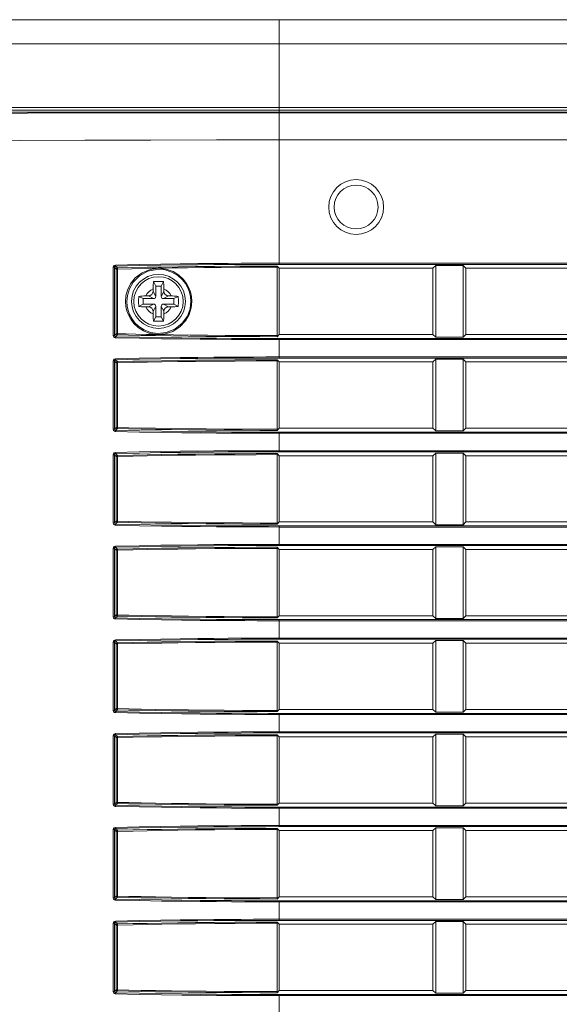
# Model space of a CAD drawing. Header units: millimetres. Extents: x 3925 to 5043, y -86 to 778.
# Tile 95 of 113: x 4676 to 4700, y 320 to 365. Entities that reach past the tile are written whole.
import ezdxf

# ---------------------------------------------------------------- set-up
doc = ezdxf.new("R2010")
doc.units = ezdxf.units.MM
doc.header["$LTSCALE"] = 46.255
for name, color, linetype in [('85-1A626G050DXF_CONTINUOUS_LINE', 7, 'CONTINUOUS'), ('H30-LEFT-COVDXF_CONTINUOUS_LINE', 7, 'CONTINUOUS'), ('H30K-TOP-COVDXF_CONTINUOUS_LINE', 7, 'CONTINUOUS')]:
    doc.layers.add(name, color=color, linetype=linetype)

msp = doc.modelspace()

# ---------------------------------------------------------------- linework, layer by layer
at = {"layer": '85-1A626G050DXF_CONTINUOUS_LINE', "color": 7, "linetype": 'Continuous', "lineweight": 0}
for p, q in [((4681.7869, 352.882), (4681.6873, 353.0813)), ((4682.0369, 352.882), (4682.1366, 353.0813)), ((4681.6619, 352.7549), (4681.6619, 352.632)), ((4681.7869, 352.407), (4681.6619, 352.632)), ((4681.7869, 352.882), (4681.7869, 352.407)), ((4682.0369, 352.882), (4681.7869, 352.882)), ((4682.0369, 352.407), (4682.0369, 352.882)), ((4682.0369, 352.407), (4682.1619, 352.632)), ((4682.1619, 352.7549), (4682.1619, 352.632)), ((4681.2119, 352.307), (4681.0126, 352.4067)), ((4681.2119, 352.307), (4681.2119, 352.057)), ((4681.6869, 352.307), (4681.2119, 352.307)), ((4681.3391, 352.432), (4681.4619, 352.432)), ((4681.6869, 352.307), (4681.4619, 352.432)), ((4682.1369, 352.307), (4682.3619, 352.432)), ((4682.6119, 352.307), (4682.1369, 352.307)), ((4682.4847, 352.432), (4682.3619, 352.432)), ((4682.6119, 352.307), (4682.8112, 352.4067)), ((4682.6119, 352.057), (4682.6119, 352.307)), ((4681.2119, 352.057), (4681.0126, 351.9574)), ((4681.2119, 352.057), (4681.6869, 352.057)), ((4681.3391, 351.932), (4681.4619, 351.932)), ((4681.6869, 352.057), (4681.4619, 351.932)), ((4681.7869, 351.957), (4681.6619, 351.732)), ((4681.6619, 351.6092), (4681.6619, 351.732)), ((4681.7869, 351.957), (4681.7869, 351.482)), ((4682.0369, 351.482), (4682.0369, 351.957)), ((4682.0369, 351.957), (4682.1619, 351.732)), ((4682.1369, 352.057), (4682.6119, 352.057)), ((4682.1369, 352.057), (4682.3619, 351.932)), ((4682.1619, 351.6092), (4682.1619, 351.732)), ((4682.4847, 351.932), (4682.3619, 351.932)), ((4682.6119, 352.057), (4682.8112, 351.9574)), ((4681.7869, 351.482), (4681.6873, 351.2828)), ((4681.7869, 351.482), (4682.0369, 351.482)), ((4682.0369, 351.482), (4682.1366, 351.2828))]:
    msp.add_line(p, q, dxfattribs=at)
for points in [[(4681.6619, 352.7549), (4681.6627, 352.8152), (4681.6646, 352.867), (4681.6673, 352.9117), (4681.6704, 352.9509), (4681.6739, 352.9863), (4681.6778, 353.0192), (4681.6823, 353.0508), (4681.6873, 353.0813)], [(4681.6873, 353.0813), (4681.7615, 353.0854), (4681.8364, 353.0878), (4681.9119, 353.0886)], [(4681.9119, 353.0886), (4681.9874, 353.0878), (4682.0624, 353.0854), (4682.1366, 353.0813)], [(4682.1366, 353.0813), (4682.1416, 353.0505), (4682.1461, 353.0186), (4682.15, 352.9854), (4682.1535, 352.9499), (4682.1567, 352.9106), (4682.1593, 352.8661), (4682.1612, 352.8146), (4682.1619, 352.7549)], [(4681.0126, 351.9574), (4681.009, 352.0213), (4681.0067, 352.0855), (4681.0055, 352.1498), (4681.0055, 352.2142), (4681.0067, 352.2786), (4681.009, 352.3428), (4681.0126, 352.4067)], [(4681.0126, 352.4067), (4681.0855, 352.4175), (4681.1653, 352.4254), (4681.2505, 352.4304), (4681.3391, 352.432)], [(4682.4847, 352.432), (4682.5559, 352.431), (4682.6251, 352.4278), (4682.6912, 352.4226), (4682.7535, 352.4155), (4682.8112, 352.4067)], [(4682.8112, 352.4067), (4682.8148, 352.3428), (4682.8172, 352.2786), (4682.8184, 352.2142), (4682.8184, 352.1498), (4682.8172, 352.0855), (4682.8148, 352.0213), (4682.8112, 351.9574)], [(4681.3391, 351.932), (4681.268, 351.9331), (4681.1988, 351.9363), (4681.1326, 351.9415), (4681.0704, 351.9485), (4681.0126, 351.9574)], [(4682.8112, 351.9574), (4682.7383, 351.9466), (4682.6586, 351.9386), (4682.5733, 351.9337), (4682.4847, 351.932)], [(4681.6873, 351.2828), (4681.6823, 351.3136), (4681.6778, 351.3455), (4681.6738, 351.3787), (4681.6703, 351.4142), (4681.6672, 351.4535), (4681.6646, 351.498), (4681.6627, 351.5495), (4681.6619, 351.6092)], [(4681.9119, 351.2755), (4681.8364, 351.2763), (4681.7615, 351.2787), (4681.6873, 351.2828)], [(4682.1366, 351.2828), (4682.0624, 351.2787), (4681.9874, 351.2763), (4681.9119, 351.2755)], [(4682.1619, 351.6092), (4682.1612, 351.5489), (4682.1592, 351.4971), (4682.1566, 351.4524), (4682.1535, 351.4132), (4682.1499, 351.3778), (4682.146, 351.3449), (4682.1415, 351.3133), (4682.1366, 351.2828)]]:
    msp.add_lwpolyline(points, dxfattribs=at)
msp.add_circle((4681.9119, 352.182), 1.125, dxfattribs=at)
for centre, radius, start, end in [((4681.9119, 352.182), 0.625, 113.57818, 156.42182), ((4681.4619, 352.632), 0.2, 270, 0), ((4681.9119, 352.182), 0.625, 23.57818, 66.42182), ((4682.3619, 352.632), 0.2, 180, 270), ((4681.6869, 352.407), 0.1, 270, 0), ((4682.1369, 352.407), 0.1, 180, 270), ((4681.9119, 352.182), 0.625, 203.57818, 246.42182), ((4681.4619, 351.732), 0.2, 0, 90), ((4681.6869, 351.957), 0.1, 0, 90), ((4682.1369, 351.957), 0.1, 90, 180), ((4681.9119, 352.182), 0.625, 293.57818, 336.42182), ((4682.3619, 351.732), 0.2, 90, 180)]:
    msp.add_arc(centre, radius, start, end, dxfattribs=at)
at = {"layer": 'H30-LEFT-COVDXF_CONTINUOUS_LINE', "color": 7, "linetype": 'Continuous', "lineweight": 0}
for p, q in [((4687.4119, 353.8708), (4687.4119, 360.7971)), ((4687.4119, 360.7773), (4835.4119, 360.7773)), ((4687.4119, 359.5366), (4835.4119, 359.5366)), ((4679.8492, 350.6262), (4679.8492, 353.7379)), ((4679.8492, 353.7379), (4679.9085, 353.7379)), ((4679.9085, 350.6262), (4679.9085, 353.7379)), ((4679.9085, 353.7379), (4679.9894, 353.657)), ((4679.9558, 353.7899), (4680.0391, 353.7066)), ((4679.9894, 353.657), (4679.9894, 350.7071)), ((4679.9894, 353.657), (4680.0488, 353.657)), ((4680.0488, 353.657), (4680.0488, 350.7071)), ((4687.3145, 353.7895), (4687.4119, 353.692)), ((4687.3199, 350.6242), (4687.3199, 353.7399)), ((4687.4119, 353.9205), (4835.4119, 353.9205)), ((4687.4119, 353.8708), (4835.4119, 353.8708)), ((4687.4119, 350.672), (4687.4119, 353.692)), ((4694.4119, 353.692), (4687.4119, 353.692)), ((4694.5347, 353.8148), (4694.4119, 353.692)), ((4694.4119, 353.692), (4694.4119, 350.672)), ((4694.5347, 350.5493), (4694.5347, 353.8148)), ((4694.5347, 353.8148), (4695.7891, 353.8148)), ((4695.7891, 353.8148), (4695.7891, 350.5493)), ((4695.9119, 353.692), (4695.7891, 353.8148)), ((4695.9119, 350.672), (4695.9119, 353.692)), ((4710.4119, 353.692), (4695.9119, 353.692)), ((4679.9085, 350.6262), (4679.8492, 350.6262)), ((4679.9085, 350.6262), (4679.9894, 350.7071)), ((4679.9559, 350.5743), (4680.0391, 350.6575)), ((4679.9894, 350.7071), (4680.0488, 350.7071)), ((4687.4119, 350.672), (4687.3145, 350.5746)), ((4687.4119, 350.672), (4694.4119, 350.672)), ((4687.4119, 349.6008), (4687.4119, 350.4933)), ((4835.4119, 350.4933), (4687.4119, 350.4933)), ((4835.4119, 350.4436), (4687.4119, 350.4436)), ((4694.4119, 350.672), (4694.5347, 350.5493)), ((4695.7891, 350.5493), (4694.5347, 350.5493)), ((4695.7891, 350.5493), (4695.9119, 350.672)), ((4695.9119, 350.672), (4710.4119, 350.672)), ((4679.8492, 346.3562), (4679.8492, 349.4679)), ((4679.8492, 349.4679), (4679.9085, 349.4679)), ((4679.9085, 346.3562), (4679.9085, 349.4679)), ((4679.9085, 349.4679), (4679.9894, 349.387)), ((4679.9558, 349.5199), (4680.0391, 349.4366)), ((4687.3145, 349.5195), (4687.4119, 349.422)), ((4687.3199, 346.3542), (4687.3199, 349.4699)), ((4687.4119, 349.6505), (4835.4119, 349.6505)), ((4687.4119, 349.6008), (4835.4119, 349.6008)), ((4694.5347, 349.5448), (4694.4119, 349.422)), ((4694.5347, 346.2793), (4694.5347, 349.5448)), ((4694.5347, 349.5448), (4695.7891, 349.5448)), ((4695.7891, 349.5448), (4695.7891, 346.2793)), ((4695.9119, 349.422), (4695.7891, 349.5448)), ((4679.9894, 349.387), (4679.9894, 346.4371)), ((4679.9894, 349.387), (4680.0488, 349.387)), ((4680.0488, 349.387), (4680.0488, 346.4371)), ((4687.4119, 346.402), (4687.4119, 349.422)), ((4694.4119, 349.422), (4687.4119, 349.422)), ((4694.4119, 349.422), (4694.4119, 346.402)), ((4695.9119, 346.402), (4695.9119, 349.422)), ((4710.4119, 349.422), (4695.9119, 349.422)), ((4679.9085, 346.3562), (4679.8492, 346.3562)), ((4679.9085, 346.3562), (4679.9894, 346.4371)), ((4679.9559, 346.3043), (4680.0391, 346.3875)), ((4679.9894, 346.4371), (4680.0488, 346.4371)), ((4687.4119, 346.402), (4687.3145, 346.3046)), ((4687.4119, 346.402), (4694.4119, 346.402)), ((4694.4119, 346.402), (4694.5347, 346.2793)), ((4695.7891, 346.2793), (4695.9119, 346.402)), ((4695.9119, 346.402), (4710.4119, 346.402)), ((4687.4119, 345.3308), (4687.4119, 346.2233)), ((4835.4119, 346.2233), (4687.4119, 346.2233)), ((4835.4119, 346.1736), (4687.4119, 346.1736)), ((4695.7891, 346.2793), (4694.5347, 346.2793)), ((4679.8492, 342.0862), (4679.8492, 345.1979)), ((4679.8492, 345.1979), (4679.9085, 345.1979)), ((4679.9085, 342.0862), (4679.9085, 345.1979)), ((4679.9085, 345.1979), (4679.9894, 345.117)), ((4679.9558, 345.2499), (4680.0391, 345.1666)), ((4679.9894, 345.117), (4679.9894, 342.1671)), ((4679.9894, 345.117), (4680.0488, 345.117)), ((4680.0488, 345.117), (4680.0488, 342.1671)), ((4687.3145, 345.2495), (4687.4119, 345.152)), ((4687.3199, 342.0842), (4687.3199, 345.1999)), ((4687.4119, 345.3805), (4835.4119, 345.3805)), ((4687.4119, 345.3308), (4835.4119, 345.3308)), ((4687.4119, 342.132), (4687.4119, 345.152)), ((4694.4119, 345.152), (4687.4119, 345.152)), ((4694.5347, 345.2748), (4694.4119, 345.152)), ((4694.4119, 345.152), (4694.4119, 342.132)), ((4694.5347, 342.0093), (4694.5347, 345.2748)), ((4694.5347, 345.2748), (4695.7891, 345.2748)), ((4695.7891, 345.2748), (4695.7891, 342.0093)), ((4695.9119, 345.152), (4695.7891, 345.2748)), ((4695.9119, 342.132), (4695.9119, 345.152)), ((4710.4119, 345.152), (4695.9119, 345.152)), ((4679.9085, 342.0862), (4679.8492, 342.0862)), ((4679.9085, 342.0862), (4679.9894, 342.1671)), ((4679.9559, 342.0343), (4680.0391, 342.1175)), ((4679.9894, 342.1671), (4680.0488, 342.1671)), ((4687.4119, 342.132), (4687.3145, 342.0346)), ((4687.4119, 342.132), (4694.4119, 342.132)), ((4687.4119, 341.0608), (4687.4119, 341.9533)), ((4835.4119, 341.9533), (4687.4119, 341.9533)), ((4835.4119, 341.9036), (4687.4119, 341.9036)), ((4694.4119, 342.132), (4694.5347, 342.0093)), ((4695.7891, 342.0093), (4694.5347, 342.0093)), ((4695.7891, 342.0093), (4695.9119, 342.132)), ((4695.9119, 342.132), (4710.4119, 342.132)), ((4679.9558, 340.9799), (4680.0391, 340.8966)), ((4687.3145, 340.9795), (4687.4119, 340.882)), ((4687.4119, 341.1105), (4835.4119, 341.1105)), ((4687.4119, 341.0608), (4835.4119, 341.0608)), ((4694.5347, 341.0048), (4694.4119, 340.882)), ((4694.5347, 337.7393), (4694.5347, 341.0048)), ((4694.5347, 341.0048), (4695.7891, 341.0048)), ((4695.7891, 341.0048), (4695.7891, 337.7393)), ((4695.9119, 340.882), (4695.7891, 341.0048)), ((4679.8492, 337.8162), (4679.8492, 340.9279)), ((4679.8492, 340.9279), (4679.9085, 340.9279)), ((4679.9085, 337.8162), (4679.9085, 340.9279)), ((4679.9085, 340.9279), (4679.9894, 340.847)), ((4679.9894, 340.847), (4679.9894, 337.8971)), ((4679.9894, 340.847), (4680.0488, 340.847)), ((4680.0488, 340.847), (4680.0488, 337.8971)), ((4687.3199, 337.8142), (4687.3199, 340.9299)), ((4687.4119, 337.862), (4687.4119, 340.882)), ((4694.4119, 340.882), (4687.4119, 340.882)), ((4694.4119, 340.882), (4694.4119, 337.862)), ((4695.9119, 337.862), (4695.9119, 340.882)), ((4710.4119, 340.882), (4695.9119, 340.882)), ((4679.9085, 337.8162), (4679.8492, 337.8162)), ((4679.9085, 337.8162), (4679.9894, 337.8971)), ((4679.9559, 337.7643), (4680.0391, 337.8475)), ((4679.9894, 337.8971), (4680.0488, 337.8971)), ((4687.4119, 337.862), (4687.3145, 337.7646)), ((4687.4119, 337.862), (4694.4119, 337.862)), ((4694.4119, 337.862), (4694.5347, 337.7393)), ((4695.7891, 337.7393), (4695.9119, 337.862)), ((4695.9119, 337.862), (4710.4119, 337.862)), ((4687.4119, 336.7908), (4687.4119, 337.6833)), ((4835.4119, 337.6833), (4687.4119, 337.6833)), ((4835.4119, 337.6336), (4687.4119, 337.6336)), ((4695.7891, 337.7393), (4694.5347, 337.7393)), ((4679.8492, 333.5462), (4679.8492, 336.6579)), ((4679.8492, 336.6579), (4679.9085, 336.6579)), ((4679.9085, 333.5462), (4679.9085, 336.6579)), ((4679.9085, 336.6579), (4679.9894, 336.577)), ((4679.9558, 336.7099), (4680.0391, 336.6266)), ((4679.9894, 336.577), (4679.9894, 333.6271)), ((4679.9894, 336.577), (4680.0488, 336.577)), ((4680.0488, 336.577), (4680.0488, 333.6271)), ((4687.3145, 336.7095), (4687.4119, 336.612)), ((4687.3199, 333.5442), (4687.3199, 336.6599)), ((4687.4119, 336.8405), (4835.4119, 336.8405)), ((4687.4119, 336.7908), (4835.4119, 336.7908)), ((4687.4119, 333.592), (4687.4119, 336.612)), ((4694.4119, 336.612), (4687.4119, 336.612)), ((4694.5347, 336.7348), (4694.4119, 336.612)), ((4694.4119, 336.612), (4694.4119, 333.592)), ((4694.5347, 333.4693), (4694.5347, 336.7348)), ((4694.5347, 336.7348), (4695.7891, 336.7348)), ((4695.7891, 336.7348), (4695.7891, 333.4693)), ((4695.9119, 336.612), (4695.7891, 336.7348)), ((4695.9119, 333.592), (4695.9119, 336.612)), ((4710.4119, 336.612), (4695.9119, 336.612)), ((4679.9085, 333.5462), (4679.8492, 333.5462)), ((4679.9085, 333.5462), (4679.9894, 333.6271)), ((4679.9559, 333.4943), (4680.0391, 333.5775)), ((4679.9894, 333.6271), (4680.0488, 333.6271)), ((4687.4119, 333.592), (4687.3145, 333.4946)), ((4687.4119, 333.592), (4694.4119, 333.592)), ((4687.4119, 332.5208), (4687.4119, 333.4133)), ((4835.4119, 333.4133), (4687.4119, 333.4133)), ((4835.4119, 333.3636), (4687.4119, 333.3636)), ((4694.4119, 333.592), (4694.5347, 333.4693)), ((4695.7891, 333.4693), (4694.5347, 333.4693)), ((4695.7891, 333.4693), (4695.9119, 333.592)), ((4695.9119, 333.592), (4710.4119, 333.592)), ((4679.9558, 332.4399), (4680.0391, 332.3566)), ((4687.3145, 332.4395), (4687.4119, 332.342)), ((4687.4119, 332.5705), (4835.4119, 332.5705)), ((4687.4119, 332.5208), (4835.4119, 332.5208)), ((4694.5347, 332.4648), (4694.4119, 332.342)), ((4694.5347, 329.1993), (4694.5347, 332.4648)), ((4694.5347, 332.4648), (4695.7891, 332.4648)), ((4695.7891, 332.4648), (4695.7891, 329.1993)), ((4695.9119, 332.342), (4695.7891, 332.4648)), ((4679.8492, 329.2762), (4679.8492, 332.3879)), ((4679.8492, 332.3879), (4679.9085, 332.3879)), ((4679.9085, 329.2762), (4679.9085, 332.3879)), ((4679.9085, 332.3879), (4679.9894, 332.307)), ((4679.9894, 332.307), (4679.9894, 329.3571)), ((4679.9894, 332.307), (4680.0488, 332.307)), ((4680.0488, 332.307), (4680.0488, 329.3571)), ((4687.3199, 329.2742), (4687.3199, 332.3899)), ((4687.4119, 329.322), (4687.4119, 332.342)), ((4694.4119, 332.342), (4687.4119, 332.342)), ((4694.4119, 332.342), (4694.4119, 329.322)), ((4695.9119, 329.322), (4695.9119, 332.342)), ((4710.4119, 332.342), (4695.9119, 332.342)), ((4679.9085, 329.2762), (4679.8492, 329.2762)), ((4679.9085, 329.2762), (4679.9894, 329.3571)), ((4679.9559, 329.2243), (4680.0391, 329.3075)), ((4679.9894, 329.3571), (4680.0488, 329.3571)), ((4687.4119, 329.322), (4687.3145, 329.2246)), ((4687.4119, 329.322), (4694.4119, 329.322)), ((4694.4119, 329.322), (4694.5347, 329.1993)), ((4695.7891, 329.1993), (4695.9119, 329.322)), ((4695.9119, 329.322), (4710.4119, 329.322)), ((4687.4119, 328.2508), (4687.4119, 329.1433)), ((4835.4119, 329.1433), (4687.4119, 329.1433)), ((4835.4119, 329.0936), (4687.4119, 329.0936)), ((4695.7891, 329.1993), (4694.5347, 329.1993)), ((4679.8492, 325.0062), (4679.8492, 328.1179)), ((4679.8492, 328.1179), (4679.9085, 328.1179)), ((4679.9085, 325.0062), (4679.9085, 328.1179)), ((4679.9085, 328.1179), (4679.9894, 328.037)), ((4679.9558, 328.1699), (4680.0391, 328.0866)), ((4679.9894, 328.037), (4679.9894, 325.0871)), ((4679.9894, 328.037), (4680.0488, 328.037)), ((4680.0488, 328.037), (4680.0488, 325.0871)), ((4687.3145, 328.1695), (4687.4119, 328.072)), ((4687.3199, 325.0042), (4687.3199, 328.1199)), ((4687.4119, 328.3005), (4835.4119, 328.3005)), ((4687.4119, 328.2508), (4835.4119, 328.2508)), ((4687.4119, 325.052), (4687.4119, 328.072)), ((4694.4119, 328.072), (4687.4119, 328.072)), ((4694.5347, 328.1948), (4694.4119, 328.072)), ((4694.4119, 328.072), (4694.4119, 325.052)), ((4694.5347, 324.9293), (4694.5347, 328.1948)), ((4694.5347, 328.1948), (4695.7891, 328.1948)), ((4695.7891, 328.1948), (4695.7891, 324.9293)), ((4695.9119, 328.072), (4695.7891, 328.1948)), ((4695.9119, 325.052), (4695.9119, 328.072)), ((4710.4119, 328.072), (4695.9119, 328.072)), ((4679.9085, 325.0062), (4679.8492, 325.0062)), ((4679.9085, 325.0062), (4679.9894, 325.0871)), ((4679.9559, 324.9543), (4680.0391, 325.0375)), ((4679.9894, 325.0871), (4680.0488, 325.0871)), ((4687.4119, 325.052), (4687.3145, 324.9546)), ((4687.4119, 325.052), (4694.4119, 325.052)), ((4687.4119, 323.9808), (4687.4119, 324.8733)), ((4835.4119, 324.8733), (4687.4119, 324.8733)), ((4835.4119, 324.8236), (4687.4119, 324.8236)), ((4694.4119, 325.052), (4694.5347, 324.9293)), ((4695.7891, 324.9293), (4694.5347, 324.9293)), ((4695.7891, 324.9293), (4695.9119, 325.052)), ((4695.9119, 325.052), (4710.4119, 325.052)), ((4679.9558, 323.8999), (4680.0391, 323.8166)), ((4687.3145, 323.8995), (4687.4119, 323.802)), ((4687.4119, 324.0305), (4835.4119, 324.0305)), ((4687.4119, 323.9808), (4835.4119, 323.9808)), ((4694.5347, 323.9248), (4694.4119, 323.802)), ((4694.5347, 320.6593), (4694.5347, 323.9248)), ((4694.5347, 323.9248), (4695.7891, 323.9248)), ((4695.7891, 323.9248), (4695.7891, 320.6593)), ((4695.9119, 323.802), (4695.7891, 323.9248)), ((4679.8492, 320.7362), (4679.8492, 323.8479)), ((4679.8492, 323.8479), (4679.9085, 323.8479)), ((4679.9085, 323.8479), (4679.9894, 323.767)), ((4679.9085, 320.7362), (4679.9085, 323.8479)), ((4679.9894, 323.767), (4679.9894, 320.8171)), ((4679.9894, 323.767), (4680.0488, 323.767)), ((4680.0488, 323.767), (4680.0488, 320.8171)), ((4687.3199, 320.7342), (4687.3199, 323.8499)), ((4687.4119, 320.782), (4687.4119, 323.802)), ((4694.4119, 323.802), (4687.4119, 323.802)), ((4694.4119, 323.802), (4694.4119, 320.782)), ((4695.9119, 320.782), (4695.9119, 323.802)), ((4710.4119, 323.802), (4695.9119, 323.802)), ((4679.9085, 320.7362), (4679.9894, 320.8171)), ((4679.9559, 320.6843), (4680.0391, 320.7675)), ((4679.9894, 320.8171), (4680.0488, 320.8171)), ((4687.4119, 320.782), (4687.3145, 320.6846)), ((4687.4119, 320.782), (4694.4119, 320.782)), ((4694.4119, 320.782), (4694.5347, 320.6593)), ((4695.7891, 320.6593), (4695.9119, 320.782)), ((4695.9119, 320.782), (4710.4119, 320.782)), ((4679.9085, 320.7362), (4679.8492, 320.7362)), ((4687.4119, 319.7108), (4687.4119, 320.6033)), ((4835.4119, 320.6033), (4687.4119, 320.6033)), ((4835.4119, 320.5536), (4687.4119, 320.5536)), ((4695.7891, 320.6593), (4694.5347, 320.6593))]:
    msp.add_line(p, q, dxfattribs=at)
for points in [[(4673.4719, 360.7384), (4675.953, 360.756), (4678.824, 360.7671), (4681.7259, 360.7733), (4684.6262, 360.7764), (4687.4119, 360.7773)], [(4672.9673, 359.5011), (4675.5678, 359.5168), (4678.5613, 359.5271), (4681.5676, 359.5329), (4684.5556, 359.5358), (4687.4119, 359.5366)], [(4679.8492, 353.7379), (4679.859, 353.7818), (4679.8887, 353.8189), (4679.9463, 353.8395)], [(4679.9085, 353.7379), (4679.913, 353.7602), (4679.9275, 353.7792), (4679.9558, 353.7899)], [(4679.9463, 353.8395), (4681.0322, 353.8629), (4682.0137, 353.8802), (4682.9012, 353.893), (4683.7028, 353.9022), (4684.4271, 353.9088), (4685.0837, 353.9135), (4685.6786, 353.9166), (4686.2315, 353.9187), (4686.7949, 353.92), (4687.4119, 353.9205)], [(4679.9558, 353.7899), (4679.9514, 353.7983), (4679.9479, 353.8162), (4679.9463, 353.8395)], [(4679.9558, 353.7899), (4681.04, 353.8133), (4682.0201, 353.8306), (4682.9064, 353.8433), (4683.707, 353.8526), (4684.4304, 353.8592), (4685.0862, 353.8638), (4685.6805, 353.867), (4686.2327, 353.8691), (4686.7955, 353.8704), (4687.4119, 353.8708)], [(4680.0391, 353.7066), (4680.0145, 353.6997), (4679.9963, 353.6816), (4679.9894, 353.657)], [(4687.3145, 353.7895), (4686.3589, 353.7878), (4685.3925, 353.7837), (4684.4641, 353.7771), (4683.5928, 353.7686), (4682.7851, 353.7585), (4682.0498, 353.7474), (4681.3899, 353.7358), (4680.7418, 353.7227), (4680.0391, 353.7066)], [(4680.0391, 353.7066), (4680.0435, 353.6985), (4680.0471, 353.6805), (4680.0488, 353.657)], [(4681.9003, 353.6931), (4681.2986, 353.6842), (4680.6987, 353.6719), (4680.0488, 353.657)], [(4680.4113, 352.182), (4680.4317, 352.4299), (4680.5025, 352.6991), (4680.6378, 352.9778), (4680.8557, 353.2523), (4681.1628, 353.4881), (4681.5303, 353.6411), (4681.9003, 353.6931)], [(4680.4703, 352.182), (4680.4959, 352.4551), (4680.5863, 352.7531), (4680.7617, 353.0582), (4681.0463, 353.3452), (4681.4307, 353.5551), (4681.8392, 353.64), (4682.2085, 353.6156), (4682.5256, 353.5146), (4682.7854, 353.3638), (4682.989, 353.1844), (4683.1422, 352.9915), (4683.2514, 352.7961), (4683.3239, 352.6055), (4683.3692, 352.4067), (4683.3865, 352.182)], [(4687.3199, 353.7399), (4686.4705, 353.7385), (4685.6089, 353.7352), (4684.7712, 353.7299), (4683.9753, 353.723), (4683.2278, 353.7146), (4682.534, 353.7052), (4681.9003, 353.6931)], [(4681.9003, 353.6931), (4682.2672, 353.6525), (4682.5808, 353.541), (4682.8371, 353.3833), (4683.0379, 353.1992), (4683.1891, 353.003), (4683.2972, 352.8051), (4683.3692, 352.6119), (4683.4143, 352.4101), (4683.4316, 352.182)], [(4687.3145, 353.7895), (4687.3183, 353.7728), (4687.3199, 353.7399)], [(4681.8747, 350.6722), (4681.5242, 350.7247), (4681.2264, 350.841), (4680.9832, 350.9984), (4680.7921, 351.1792), (4680.6474, 351.371), (4680.5437, 351.5635), (4680.4734, 351.7533), (4680.4285, 351.9542), (4680.4113, 352.182)], [(4683.3865, 352.182), (4683.3474, 351.8458), (4683.226, 351.5158), (4682.9969, 351.1881), (4682.6588, 350.9178), (4682.2647, 350.7607), (4681.8835, 350.722), (4681.5449, 350.7727), (4681.2572, 350.8852), (4681.0224, 351.0375), (4680.8378, 351.2123), (4680.6982, 351.3979), (4680.598, 351.584), (4680.5302, 351.7675), (4680.4869, 351.9617), (4680.4703, 352.182)], [(4683.4316, 352.182), (4683.4019, 351.8836), (4683.311, 351.5905), (4683.1437, 351.2949), (4682.8897, 351.0228), (4682.5651, 350.8156), (4682.212, 350.6997), (4681.8747, 350.6722)], [(4679.9461, 350.5246), (4679.9033, 350.5358), (4679.8678, 350.5671), (4679.8492, 350.6262)], [(4679.9558, 350.5742), (4679.9346, 350.5801), (4679.9173, 350.5961), (4679.9085, 350.6262)], [(4687.4119, 350.4436), (4686.9174, 350.4439), (4686.4028, 350.4449), (4685.8433, 350.4467), (4685.2303, 350.4497), (4684.5544, 350.4543), (4683.8058, 350.4608), (4682.9753, 350.4702), (4682.0562, 350.4832), (4681.0428, 350.5009), (4679.9461, 350.5246)], [(4679.9463, 350.5246), (4679.9479, 350.5478), (4679.9514, 350.5657), (4679.9558, 350.5742)], [(4687.4119, 350.4933), (4686.9179, 350.4936), (4686.4039, 350.4945), (4685.8449, 350.4964), (4685.2327, 350.4994), (4684.5575, 350.5039), (4683.8098, 350.5105), (4682.9804, 350.5198), (4682.0625, 350.5328), (4681.0506, 350.5506), (4679.9559, 350.5743)], [(4679.9894, 350.7071), (4679.9963, 350.6825), (4680.0145, 350.6644), (4680.0391, 350.6575)], [(4680.0391, 350.6575), (4680.0435, 350.6656), (4680.0471, 350.6836), (4680.0488, 350.7071)], [(4680.0391, 350.6575), (4680.5485, 350.6456), (4681.1187, 350.6336), (4681.7687, 350.6214), (4682.4908, 350.6098), (4683.2641, 350.5993), (4684.071, 350.5905), (4684.8967, 350.5836), (4685.7248, 350.5787), (4686.5336, 350.5758), (4687.3145, 350.5746)], [(4680.0488, 350.7071), (4680.4435, 350.6978), (4680.8741, 350.6884), (4681.3497, 350.6789), (4681.8747, 350.6722)], [(4681.8747, 350.6722), (4682.5896, 350.658), (4683.3515, 350.6479), (4684.1441, 350.6395), (4684.9535, 350.6328), (4685.7642, 350.6281), (4686.5554, 350.6253), (4687.3199, 350.6242)], [(4687.3199, 350.6242), (4687.3183, 350.5913), (4687.3145, 350.5746)], [(4679.8492, 349.4679), (4679.859, 349.5118), (4679.8887, 349.5489), (4679.9463, 349.5695)], [(4679.9085, 349.4679), (4679.913, 349.4902), (4679.9275, 349.5092), (4679.9558, 349.5199)], [(4679.9463, 349.5695), (4681.0322, 349.5929), (4682.0137, 349.6102), (4682.9012, 349.623), (4683.7028, 349.6322), (4684.4271, 349.6388), (4685.0837, 349.6435), (4685.6786, 349.6466), (4686.2315, 349.6487), (4686.7949, 349.65), (4687.4119, 349.6505)], [(4679.9558, 349.5199), (4679.9514, 349.5283), (4679.9479, 349.5462), (4679.9463, 349.5695)], [(4679.9558, 349.5199), (4681.04, 349.5433), (4682.0201, 349.5606), (4682.9064, 349.5733), (4683.707, 349.5826), (4684.4304, 349.5892), (4685.0862, 349.5938), (4685.6805, 349.597), (4686.2327, 349.5991), (4686.7955, 349.6004), (4687.4119, 349.6008)], [(4687.3145, 349.5195), (4686.3589, 349.5178), (4685.3925, 349.5137), (4684.4641, 349.5071), (4683.5928, 349.4986), (4682.7851, 349.4885), (4682.0498, 349.4774), (4681.3899, 349.4658), (4680.7418, 349.4527), (4680.0391, 349.4366)], [(4687.3199, 349.4699), (4686.365, 349.4682), (4685.399, 349.4641), (4684.4709, 349.4575), (4683.6, 349.449), (4682.7926, 349.4389), (4682.0578, 349.4278), (4681.3983, 349.4161), (4680.7508, 349.4031), (4680.0488, 349.387)], [(4687.3145, 349.5195), (4687.3183, 349.5028), (4687.3199, 349.4699)], [(4680.0391, 349.4366), (4680.0145, 349.4297), (4679.9963, 349.4116), (4679.9894, 349.387)], [(4680.0391, 349.4366), (4680.0435, 349.4285), (4680.0471, 349.4105), (4680.0488, 349.387)], [(4679.9461, 346.2546), (4679.9033, 346.2658), (4679.8678, 346.2971), (4679.8492, 346.3562)], [(4679.9558, 346.3042), (4679.9346, 346.3101), (4679.9173, 346.3261), (4679.9085, 346.3562)], [(4679.9894, 346.4371), (4679.9963, 346.4125), (4680.0145, 346.3944), (4680.0391, 346.3875)], [(4680.0391, 346.3875), (4680.0435, 346.3956), (4680.0471, 346.4136), (4680.0488, 346.4371)], [(4680.0391, 346.3875), (4680.5485, 346.3756), (4681.1187, 346.3636), (4681.7687, 346.3514), (4682.4908, 346.3398), (4683.2641, 346.3293), (4684.071, 346.3205), (4684.8967, 346.3136), (4685.7248, 346.3087), (4686.5336, 346.3058), (4687.3145, 346.3046)], [(4680.0488, 346.4371), (4680.5578, 346.4252), (4681.1275, 346.4132), (4681.7771, 346.401), (4682.4988, 346.3894), (4683.2717, 346.3789), (4684.0782, 346.3701), (4684.9035, 346.3632), (4685.7312, 346.3583), (4686.5394, 346.3554), (4687.3199, 346.3542)], [(4687.3199, 346.3542), (4687.3183, 346.3213), (4687.3145, 346.3046)], [(4687.4119, 346.1736), (4686.9174, 346.1739), (4686.4028, 346.1749), (4685.8433, 346.1767), (4685.2303, 346.1797), (4684.5544, 346.1843), (4683.8058, 346.1908), (4682.9753, 346.2002), (4682.0562, 346.2132), (4681.0428, 346.2309), (4679.9461, 346.2546)], [(4679.9463, 346.2546), (4679.9479, 346.2778), (4679.9514, 346.2957), (4679.9558, 346.3042)], [(4687.4119, 346.2233), (4686.9179, 346.2236), (4686.4039, 346.2245), (4685.8449, 346.2264), (4685.2327, 346.2294), (4684.5575, 346.2339), (4683.8098, 346.2405), (4682.9804, 346.2498), (4682.0625, 346.2628), (4681.0506, 346.2806), (4679.9559, 346.3043)], [(4679.8492, 345.1979), (4679.859, 345.2418), (4679.8887, 345.2789), (4679.9463, 345.2995)], [(4679.9085, 345.1979), (4679.913, 345.2202), (4679.9275, 345.2392), (4679.9558, 345.2499)], [(4679.9463, 345.2995), (4681.0322, 345.3229), (4682.0137, 345.3402), (4682.9012, 345.353), (4683.7028, 345.3622), (4684.4271, 345.3688), (4685.0837, 345.3735), (4685.6786, 345.3766), (4686.2315, 345.3787), (4686.7949, 345.38), (4687.4119, 345.3805)], [(4679.9558, 345.2499), (4679.9514, 345.2583), (4679.9479, 345.2762), (4679.9463, 345.2995)], [(4679.9558, 345.2499), (4681.04, 345.2733), (4682.0201, 345.2906), (4682.9064, 345.3033), (4683.707, 345.3126), (4684.4304, 345.3192), (4685.0862, 345.3238), (4685.6805, 345.327), (4686.2327, 345.3291), (4686.7955, 345.3304), (4687.4119, 345.3308)], [(4680.0391, 345.1666), (4680.0145, 345.1597), (4679.9963, 345.1416), (4679.9894, 345.117)], [(4687.3145, 345.2495), (4686.3589, 345.2478), (4685.3925, 345.2437), (4684.4641, 345.2371), (4683.5928, 345.2286), (4682.7851, 345.2185), (4682.0498, 345.2074), (4681.3899, 345.1958), (4680.7418, 345.1827), (4680.0391, 345.1666)], [(4680.0391, 345.1666), (4680.0435, 345.1585), (4680.0471, 345.1405), (4680.0488, 345.117)], [(4687.3199, 345.1999), (4686.365, 345.1982), (4685.399, 345.1941), (4684.4709, 345.1875), (4683.6, 345.179), (4682.7926, 345.1689), (4682.0578, 345.1578), (4681.3983, 345.1461), (4680.7508, 345.1331), (4680.0488, 345.117)], [(4687.3145, 345.2495), (4687.3183, 345.2328), (4687.3199, 345.1999)], [(4679.9461, 341.9846), (4679.9033, 341.9958), (4679.8678, 342.0271), (4679.8492, 342.0862)], [(4679.9558, 342.0342), (4679.9346, 342.0401), (4679.9173, 342.0561), (4679.9085, 342.0862)], [(4687.4119, 341.9036), (4686.9174, 341.9039), (4686.4028, 341.9049), (4685.8433, 341.9067), (4685.2303, 341.9097), (4684.5544, 341.9143), (4683.8058, 341.9208), (4682.9753, 341.9302), (4682.0562, 341.9432), (4681.0428, 341.9609), (4679.9461, 341.9846)], [(4679.9463, 341.9846), (4679.9479, 342.0078), (4679.9514, 342.0257), (4679.9558, 342.0342)], [(4687.4119, 341.9533), (4686.9179, 341.9536), (4686.4039, 341.9545), (4685.8449, 341.9564), (4685.2327, 341.9594), (4684.5575, 341.9639), (4683.8098, 341.9705), (4682.9804, 341.9798), (4682.0625, 341.9928), (4681.0506, 342.0106), (4679.9559, 342.0343)], [(4679.9894, 342.1671), (4679.9963, 342.1425), (4680.0145, 342.1244), (4680.0391, 342.1175)], [(4680.0391, 342.1175), (4680.0435, 342.1256), (4680.0471, 342.1436), (4680.0488, 342.1671)], [(4680.0391, 342.1175), (4680.5485, 342.1056), (4681.1187, 342.0936), (4681.7687, 342.0814), (4682.4908, 342.0698), (4683.2641, 342.0593), (4684.071, 342.0505), (4684.8967, 342.0436), (4685.7248, 342.0387), (4686.5336, 342.0358), (4687.3145, 342.0346)], [(4680.0488, 342.1671), (4680.5578, 342.1552), (4681.1275, 342.1432), (4681.7771, 342.131), (4682.4988, 342.1194), (4683.2717, 342.1089), (4684.0782, 342.1001), (4684.9035, 342.0932), (4685.7312, 342.0883), (4686.5394, 342.0854), (4687.3199, 342.0842)], [(4687.3199, 342.0842), (4687.3183, 342.0513), (4687.3145, 342.0346)], [(4679.8492, 340.9279), (4679.859, 340.9718), (4679.8887, 341.0089), (4679.9463, 341.0295)], [(4679.9085, 340.9279), (4679.913, 340.9502), (4679.9275, 340.9692), (4679.9558, 340.9799)], [(4679.9463, 341.0295), (4681.0322, 341.0529), (4682.0137, 341.0702), (4682.9012, 341.083), (4683.7028, 341.0922), (4684.4271, 341.0988), (4685.0837, 341.1035), (4685.6786, 341.1066), (4686.2315, 341.1087), (4686.7949, 341.11), (4687.4119, 341.1105)], [(4679.9558, 340.9799), (4679.9514, 340.9883), (4679.9479, 341.0062), (4679.9463, 341.0295)], [(4679.9558, 340.9799), (4681.04, 341.0033), (4682.0201, 341.0206), (4682.9064, 341.0333), (4683.707, 341.0426), (4684.4304, 341.0492), (4685.0862, 341.0538), (4685.6805, 341.057), (4686.2327, 341.0591), (4686.7955, 341.0604), (4687.4119, 341.0608)], [(4687.3145, 340.9795), (4686.3589, 340.9778), (4685.3925, 340.9737), (4684.4641, 340.9671), (4683.5928, 340.9586), (4682.7851, 340.9485), (4682.0498, 340.9374), (4681.3899, 340.9258), (4680.7418, 340.9127), (4680.0391, 340.8966)], [(4687.3145, 340.9795), (4687.3183, 340.9628), (4687.3199, 340.9299)], [(4680.0391, 340.8966), (4680.0145, 340.8897), (4679.9963, 340.8716), (4679.9894, 340.847)], [(4680.0391, 340.8966), (4680.0435, 340.8885), (4680.0471, 340.8705), (4680.0488, 340.847)], [(4687.3199, 340.9299), (4686.365, 340.9282), (4685.399, 340.9241), (4684.4709, 340.9175), (4683.6, 340.909), (4682.7926, 340.8989), (4682.0578, 340.8878), (4681.3983, 340.8761), (4680.7508, 340.8631), (4680.0488, 340.847)], [(4679.9461, 337.7146), (4679.9033, 337.7258), (4679.8678, 337.7571), (4679.8492, 337.8162)], [(4679.9558, 337.7642), (4679.9346, 337.7701), (4679.9173, 337.7861), (4679.9085, 337.8162)], [(4679.9894, 337.8971), (4679.9963, 337.8725), (4680.0145, 337.8544), (4680.0391, 337.8475)], [(4680.0391, 337.8475), (4680.0435, 337.8556), (4680.0471, 337.8736), (4680.0488, 337.8971)], [(4680.0391, 337.8475), (4680.5485, 337.8356), (4681.1187, 337.8236), (4681.7687, 337.8114), (4682.4908, 337.7998), (4683.2641, 337.7893), (4684.071, 337.7805), (4684.8967, 337.7736), (4685.7248, 337.7687), (4686.5336, 337.7658), (4687.3145, 337.7646)], [(4680.0488, 337.8971), (4680.5578, 337.8852), (4681.1275, 337.8732), (4681.7771, 337.861), (4682.4988, 337.8494), (4683.2717, 337.8389), (4684.0782, 337.8301), (4684.9035, 337.8232), (4685.7312, 337.8183), (4686.5394, 337.8154), (4687.3199, 337.8142)], [(4687.3199, 337.8142), (4687.3183, 337.7813), (4687.3145, 337.7646)], [(4687.4119, 337.6336), (4686.9174, 337.6339), (4686.4028, 337.6349), (4685.8433, 337.6367), (4685.2303, 337.6397), (4684.5544, 337.6443), (4683.8058, 337.6508), (4682.9753, 337.6602), (4682.0562, 337.6732), (4681.0428, 337.6909), (4679.9461, 337.7146)], [(4679.9463, 337.7146), (4679.9479, 337.7378), (4679.9514, 337.7557), (4679.9558, 337.7642)], [(4687.4119, 337.6833), (4686.9179, 337.6836), (4686.4039, 337.6845), (4685.8449, 337.6864), (4685.2327, 337.6894), (4684.5575, 337.6939), (4683.8098, 337.7005), (4682.9804, 337.7098), (4682.0625, 337.7228), (4681.0506, 337.7406), (4679.9559, 337.7643)], [(4679.8492, 336.6579), (4679.859, 336.7018), (4679.8887, 336.7389), (4679.9463, 336.7595)], [(4679.9085, 336.6579), (4679.913, 336.6802), (4679.9275, 336.6992), (4679.9558, 336.7099)], [(4679.9463, 336.7595), (4681.0322, 336.7829), (4682.0137, 336.8002), (4682.9012, 336.813), (4683.7028, 336.8222), (4684.4271, 336.8288), (4685.0837, 336.8335), (4685.6786, 336.8366), (4686.2315, 336.8387), (4686.7949, 336.84), (4687.4119, 336.8405)], [(4679.9558, 336.7099), (4679.9514, 336.7183), (4679.9479, 336.7362), (4679.9463, 336.7595)], [(4679.9558, 336.7099), (4681.04, 336.7333), (4682.0201, 336.7506), (4682.9064, 336.7633), (4683.707, 336.7726), (4684.4304, 336.7792), (4685.0862, 336.7838), (4685.6805, 336.787), (4686.2327, 336.7891), (4686.7955, 336.7904), (4687.4119, 336.7908)], [(4680.0391, 336.6266), (4680.0145, 336.6197), (4679.9963, 336.6016), (4679.9894, 336.577)], [(4687.3145, 336.7095), (4686.3589, 336.7078), (4685.3925, 336.7037), (4684.4641, 336.6971), (4683.5928, 336.6886), (4682.7851, 336.6785), (4682.0498, 336.6674), (4681.3899, 336.6558), (4680.7418, 336.6427), (4680.0391, 336.6266)], [(4680.0391, 336.6266), (4680.0435, 336.6185), (4680.0471, 336.6005), (4680.0488, 336.577)], [(4687.3199, 336.6599), (4686.365, 336.6582), (4685.399, 336.6541), (4684.4709, 336.6475), (4683.6, 336.639), (4682.7926, 336.6289), (4682.0578, 336.6178), (4681.3983, 336.6061), (4680.7508, 336.5931), (4680.0488, 336.577)], [(4687.3145, 336.7095), (4687.3183, 336.6928), (4687.3199, 336.6599)], [(4679.9461, 333.4446), (4679.9033, 333.4558), (4679.8678, 333.4871), (4679.8492, 333.5462)], [(4679.9558, 333.4942), (4679.9346, 333.5001), (4679.9173, 333.5161), (4679.9085, 333.5462)], [(4687.4119, 333.3636), (4686.9174, 333.3639), (4686.4028, 333.3649), (4685.8433, 333.3667), (4685.2303, 333.3697), (4684.5544, 333.3743), (4683.8058, 333.3808), (4682.9753, 333.3902), (4682.0562, 333.4032), (4681.0428, 333.4209), (4679.9461, 333.4446)], [(4679.9463, 333.4446), (4679.9479, 333.4678), (4679.9514, 333.4857), (4679.9558, 333.4942)], [(4687.4119, 333.4133), (4686.9179, 333.4136), (4686.4039, 333.4145), (4685.8449, 333.4164), (4685.2327, 333.4194), (4684.5575, 333.4239), (4683.8098, 333.4305), (4682.9804, 333.4398), (4682.0625, 333.4528), (4681.0506, 333.4706), (4679.9559, 333.4943)], [(4679.9894, 333.6271), (4679.9963, 333.6025), (4680.0145, 333.5844), (4680.0391, 333.5775)], [(4680.0391, 333.5775), (4680.0435, 333.5856), (4680.0471, 333.6036), (4680.0488, 333.6271)], [(4680.0391, 333.5775), (4680.5485, 333.5656), (4681.1187, 333.5536), (4681.7687, 333.5414), (4682.4908, 333.5298), (4683.2641, 333.5193), (4684.071, 333.5105), (4684.8967, 333.5036), (4685.7248, 333.4987), (4686.5336, 333.4958), (4687.3145, 333.4946)], [(4680.0488, 333.6271), (4680.5578, 333.6152), (4681.1275, 333.6032), (4681.7771, 333.591), (4682.4988, 333.5794), (4683.2717, 333.5689), (4684.0782, 333.5601), (4684.9035, 333.5532), (4685.7312, 333.5483), (4686.5394, 333.5454), (4687.3199, 333.5442)], [(4687.3199, 333.5442), (4687.3183, 333.5113), (4687.3145, 333.4946)], [(4679.8492, 332.3879), (4679.859, 332.4318), (4679.8887, 332.4689), (4679.9463, 332.4895)], [(4679.9085, 332.3879), (4679.913, 332.4102), (4679.9275, 332.4292), (4679.9558, 332.4399)], [(4679.9463, 332.4895), (4681.0322, 332.5129), (4682.0137, 332.5302), (4682.9012, 332.543), (4683.7028, 332.5522), (4684.4271, 332.5588), (4685.0837, 332.5635), (4685.6786, 332.5666), (4686.2315, 332.5687), (4686.7949, 332.57), (4687.4119, 332.5705)], [(4679.9558, 332.4399), (4679.9514, 332.4483), (4679.9479, 332.4662), (4679.9463, 332.4895)], [(4679.9558, 332.4399), (4681.04, 332.4633), (4682.0201, 332.4806), (4682.9064, 332.4933), (4683.707, 332.5026), (4684.4304, 332.5092), (4685.0862, 332.5138), (4685.6805, 332.517), (4686.2327, 332.5191), (4686.7955, 332.5204), (4687.4119, 332.5208)], [(4687.3145, 332.4395), (4686.3589, 332.4378), (4685.3925, 332.4337), (4684.4641, 332.4271), (4683.5928, 332.4186), (4682.7851, 332.4085), (4682.0498, 332.3974), (4681.3899, 332.3858), (4680.7418, 332.3727), (4680.0391, 332.3566)], [(4687.3145, 332.4395), (4687.3183, 332.4228), (4687.3199, 332.3899)], [(4680.0391, 332.3566), (4680.0145, 332.3497), (4679.9963, 332.3316), (4679.9894, 332.307)], [(4680.0391, 332.3566), (4680.0435, 332.3485), (4680.0471, 332.3305), (4680.0488, 332.307)], [(4687.3199, 332.3899), (4686.365, 332.3882), (4685.399, 332.3841), (4684.4709, 332.3775), (4683.6, 332.369), (4682.7926, 332.3589), (4682.0578, 332.3478), (4681.3983, 332.3361), (4680.7508, 332.3231), (4680.0488, 332.307)], [(4679.9461, 329.1746), (4679.9033, 329.1858), (4679.8678, 329.2171), (4679.8492, 329.2762)], [(4679.9558, 329.2242), (4679.9346, 329.2301), (4679.9173, 329.2461), (4679.9085, 329.2762)], [(4679.9894, 329.3571), (4679.9963, 329.3325), (4680.0145, 329.3144), (4680.0391, 329.3075)], [(4680.0391, 329.3075), (4680.0435, 329.3156), (4680.0471, 329.3336), (4680.0488, 329.3571)], [(4680.0391, 329.3075), (4680.5485, 329.2956), (4681.1187, 329.2836), (4681.7687, 329.2714), (4682.4908, 329.2598), (4683.2641, 329.2493), (4684.071, 329.2405), (4684.8967, 329.2336), (4685.7248, 329.2287), (4686.5336, 329.2258), (4687.3145, 329.2246)], [(4680.0488, 329.3571), (4680.5578, 329.3452), (4681.1275, 329.3332), (4681.7771, 329.321), (4682.4988, 329.3094), (4683.2717, 329.2989), (4684.0782, 329.2901), (4684.9035, 329.2832), (4685.7312, 329.2783), (4686.5394, 329.2754), (4687.3199, 329.2742)], [(4687.3199, 329.2742), (4687.3183, 329.2413), (4687.3145, 329.2246)], [(4687.4119, 329.0936), (4686.9174, 329.0939), (4686.4028, 329.0949), (4685.8433, 329.0967), (4685.2303, 329.0997), (4684.5544, 329.1043), (4683.8058, 329.1108), (4682.9753, 329.1202), (4682.0562, 329.1332), (4681.0428, 329.1509), (4679.9461, 329.1746)], [(4679.9463, 329.1746), (4679.9479, 329.1978), (4679.9514, 329.2157), (4679.9558, 329.2242)], [(4687.4119, 329.1433), (4686.9179, 329.1436), (4686.4039, 329.1445), (4685.8449, 329.1464), (4685.2327, 329.1494), (4684.5575, 329.1539), (4683.8098, 329.1605), (4682.9804, 329.1698), (4682.0625, 329.1828), (4681.0506, 329.2006), (4679.9559, 329.2243)], [(4679.8492, 328.1179), (4679.859, 328.1618), (4679.8887, 328.1989), (4679.9463, 328.2195)], [(4679.9085, 328.1179), (4679.913, 328.1402), (4679.9275, 328.1592), (4679.9558, 328.1699)], [(4679.9463, 328.2195), (4681.0322, 328.2429), (4682.0137, 328.2602), (4682.9012, 328.273), (4683.7028, 328.2822), (4684.4271, 328.2888), (4685.0837, 328.2935), (4685.6786, 328.2966), (4686.2315, 328.2987), (4686.7949, 328.3), (4687.4119, 328.3005)], [(4679.9558, 328.1699), (4679.9514, 328.1783), (4679.9479, 328.1962), (4679.9463, 328.2195)], [(4679.9558, 328.1699), (4681.04, 328.1933), (4682.0201, 328.2106), (4682.9064, 328.2233), (4683.707, 328.2326), (4684.4304, 328.2392), (4685.0862, 328.2438), (4685.6805, 328.247), (4686.2327, 328.2491), (4686.7955, 328.2504), (4687.4119, 328.2508)], [(4680.0391, 328.0866), (4680.0145, 328.0797), (4679.9963, 328.0616), (4679.9894, 328.037)], [(4687.3145, 328.1695), (4686.3589, 328.1678), (4685.3925, 328.1637), (4684.4641, 328.1571), (4683.5928, 328.1486), (4682.7851, 328.1385), (4682.0498, 328.1274), (4681.3899, 328.1158), (4680.7418, 328.1027), (4680.0391, 328.0866)], [(4680.0391, 328.0866), (4680.0435, 328.0785), (4680.0471, 328.0605), (4680.0488, 328.037)], [(4687.3199, 328.1199), (4686.365, 328.1182), (4685.399, 328.1141), (4684.4709, 328.1075), (4683.6, 328.099), (4682.7926, 328.0889), (4682.0578, 328.0778), (4681.3983, 328.0661), (4680.7508, 328.0531), (4680.0488, 328.037)], [(4687.3145, 328.1695), (4687.3183, 328.1528), (4687.3199, 328.1199)], [(4679.9461, 324.9046), (4679.9033, 324.9158), (4679.8678, 324.9471), (4679.8492, 325.0062)], [(4679.9558, 324.9542), (4679.9346, 324.9601), (4679.9173, 324.9761), (4679.9085, 325.0062)], [(4687.4119, 324.8236), (4686.9174, 324.8239), (4686.4028, 324.8249), (4685.8433, 324.8267), (4685.2303, 324.8297), (4684.5544, 324.8343), (4683.8058, 324.8408), (4682.9753, 324.8502), (4682.0562, 324.8632), (4681.0428, 324.8809), (4679.9461, 324.9046)], [(4679.9463, 324.9046), (4679.9479, 324.9278), (4679.9514, 324.9457), (4679.9558, 324.9542)], [(4687.4119, 324.8733), (4686.9179, 324.8736), (4686.4039, 324.8745), (4685.8449, 324.8764), (4685.2327, 324.8794), (4684.5575, 324.8839), (4683.8098, 324.8905), (4682.9804, 324.8998), (4682.0625, 324.9128), (4681.0506, 324.9306), (4679.9559, 324.9543)], [(4679.9894, 325.0871), (4679.9963, 325.0625), (4680.0145, 325.0444), (4680.0391, 325.0375)], [(4680.0391, 325.0375), (4680.0435, 325.0456), (4680.0471, 325.0636), (4680.0488, 325.0871)], [(4680.0391, 325.0375), (4680.5485, 325.0256), (4681.1187, 325.0136), (4681.7687, 325.0014), (4682.4908, 324.9898), (4683.2641, 324.9793), (4684.071, 324.9705), (4684.8967, 324.9636), (4685.7248, 324.9587), (4686.5336, 324.9558), (4687.3145, 324.9546)], [(4680.0488, 325.0871), (4680.5578, 325.0752), (4681.1275, 325.0632), (4681.7771, 325.051), (4682.4988, 325.0394), (4683.2717, 325.0289), (4684.0782, 325.0201), (4684.9035, 325.0132), (4685.7312, 325.0083), (4686.5394, 325.0054), (4687.3199, 325.0042)], [(4687.3199, 325.0042), (4687.3183, 324.9713), (4687.3145, 324.9546)], [(4679.8492, 323.8479), (4679.859, 323.8918), (4679.8887, 323.9289), (4679.9463, 323.9495)], [(4679.9085, 323.8479), (4679.913, 323.8702), (4679.9275, 323.8892), (4679.9558, 323.8999)], [(4679.9463, 323.9495), (4681.0322, 323.9729), (4682.0137, 323.9902), (4682.9012, 324.003), (4683.7028, 324.0122), (4684.4271, 324.0188), (4685.0837, 324.0235), (4685.6786, 324.0266), (4686.2315, 324.0287), (4686.7949, 324.03), (4687.4119, 324.0305)], [(4679.9558, 323.8999), (4679.9514, 323.9083), (4679.9479, 323.9262), (4679.9463, 323.9495)], [(4679.9558, 323.8999), (4681.04, 323.9233), (4682.0201, 323.9406), (4682.9064, 323.9533), (4683.707, 323.9626), (4684.4304, 323.9692), (4685.0862, 323.9738), (4685.6805, 323.977), (4686.2327, 323.9791), (4686.7955, 323.9804), (4687.4119, 323.9808)], [(4687.3145, 323.8995), (4686.3589, 323.8978), (4685.3925, 323.8937), (4684.4641, 323.8871), (4683.5928, 323.8786), (4682.7851, 323.8685), (4682.0498, 323.8574), (4681.3899, 323.8458), (4680.7418, 323.8327), (4680.0391, 323.8166)], [(4687.3145, 323.8995), (4687.3183, 323.8828), (4687.3199, 323.8499)], [(4680.0391, 323.8166), (4680.0145, 323.8097), (4679.9963, 323.7916), (4679.9894, 323.767)], [(4680.0391, 323.8166), (4680.0435, 323.8085), (4680.0471, 323.7905), (4680.0488, 323.767)], [(4687.3199, 323.8499), (4686.365, 323.8482), (4685.399, 323.8441), (4684.4709, 323.8375), (4683.6, 323.829), (4682.7926, 323.8189), (4682.0578, 323.8078), (4681.3983, 323.7961), (4680.7508, 323.7831), (4680.0488, 323.767)], [(4679.9894, 320.8171), (4679.9963, 320.7925), (4680.0145, 320.7744), (4680.0391, 320.7675)], [(4680.0391, 320.7675), (4680.0435, 320.7756), (4680.0471, 320.7936), (4680.0488, 320.8171)], [(4680.0391, 320.7675), (4680.5485, 320.7556), (4681.1187, 320.7436), (4681.7687, 320.7314), (4682.4908, 320.7198), (4683.2641, 320.7093), (4684.071, 320.7005), (4684.8967, 320.6936), (4685.7248, 320.6887), (4686.5336, 320.6858), (4687.3145, 320.6846)], [(4680.0488, 320.8171), (4680.5578, 320.8052), (4681.1275, 320.7932), (4681.7771, 320.781), (4682.4988, 320.7694), (4683.2717, 320.7589), (4684.0782, 320.7501), (4684.9035, 320.7432), (4685.7312, 320.7383), (4686.5394, 320.7354), (4687.3199, 320.7342)], [(4679.9461, 320.6346), (4679.9033, 320.6458), (4679.8678, 320.6771), (4679.8492, 320.7362)], [(4679.9558, 320.6842), (4679.9346, 320.6901), (4679.9173, 320.7061), (4679.9085, 320.7362)], [(4687.4119, 320.5536), (4686.9174, 320.5539), (4686.4028, 320.5549), (4685.8433, 320.5567), (4685.2303, 320.5597), (4684.5544, 320.5643), (4683.8058, 320.5708), (4682.9753, 320.5802), (4682.0562, 320.5932), (4681.0428, 320.6109), (4679.9461, 320.6346)], [(4679.9463, 320.6346), (4679.9479, 320.6578), (4679.9514, 320.6757), (4679.9558, 320.6842)], [(4687.4119, 320.6033), (4686.9179, 320.6036), (4686.4039, 320.6045), (4685.8449, 320.6064), (4685.2327, 320.6094), (4684.5575, 320.6139), (4683.8098, 320.6205), (4682.9804, 320.6298), (4682.0625, 320.6428), (4681.0506, 320.6606), (4679.9559, 320.6843)], [(4687.3199, 320.7342), (4687.3183, 320.7013), (4687.3145, 320.6846)]]:
    msp.add_lwpolyline(points, dxfattribs=at)
for centre, radius in [((4690.9119, 356.482), 1.25), ((4690.9119, 356.482), 1), ((4681.9119, 352.182), 1.2292)]:
    msp.add_circle(centre, radius, dxfattribs=at)
at = {"layer": 'H30K-TOP-COVDXF_CONTINUOUS_LINE', "color": 7, "linetype": 'Continuous', "lineweight": 0}
for p, q in [((4658.0197, 365.017), (4858.8149, 365.017)), ((4682.6202, 365.017), (4679.6774, 365.017)), ((4684.7901, 365.017), (4683.5927, 365.017)), ((4687.4119, 365.017), (4687.4119, 360.7971)), ((4662.7683, 363.9194), (4860.0556, 363.9194)), ((4662.0312, 361.017), (4860.4119, 361.017)), ((4673.4429, 360.8963), (4858.0853, 360.8963)), ((4673.4982, 360.7971), (4857.978, 360.7971))]:
    msp.add_line(p, q, dxfattribs=at)

doc.saveas('drawing.dxf')
